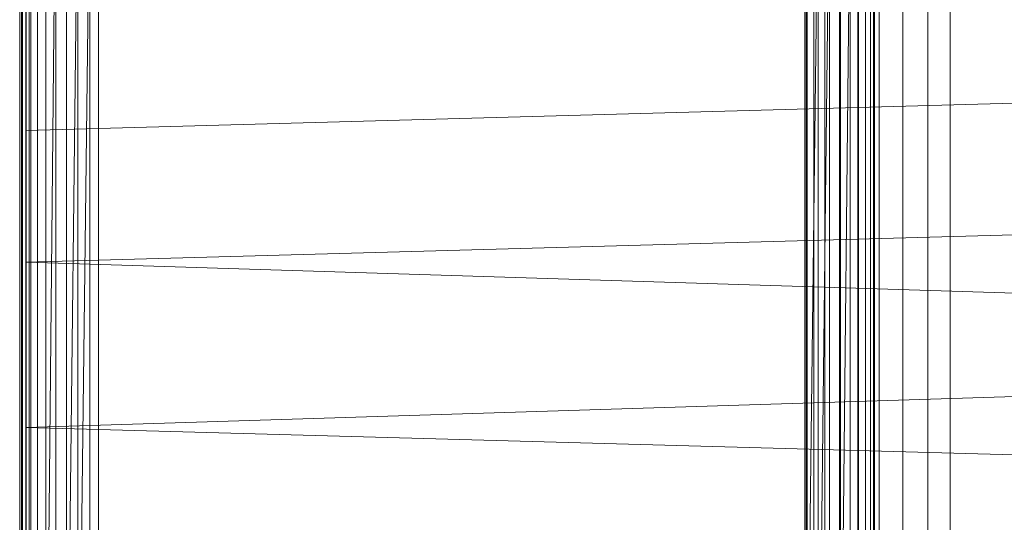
# Model space of a CAD drawing. Header units: metres. Extents: x 397.7 to 427.5, y 12.7 to 28.4.
# Tile 49 of 130: x 407.5527 to 407.7428, y 26.2769 to 26.374. Entities that reach past the tile are written whole.
import ezdxf

# ---------------------------------------------------------------- set-up
doc = ezdxf.new("R2010")
doc.units = ezdxf.units.M
doc.layers.add('A-DETL-____-MBND', color=7, linetype='Continuous', lineweight=18)

# ---------------------------------------------------------------- blocks, each defined once
blk = doc.blocks.new('Family - Inodor P2-153200-05_ELEC_P2')
at = {"layer": 'A-DETL-____-MBND', "color": 253, "true_color": 0xaaaaaa}
for p, q in [((0.00056, 0.01465), (0.00056, 0.38826)), ((0.00056, 0.01465), (0.00056, 0.38826)), ((0.16489, 0.38826), (0.16489, 0.01465)), ((0.16489, 0.38826), (0.16489, 0.01465)), ((0, 0.36417), (0, 0.03582)), ((0, 0.03582), (0, 0.36417)), ((0.00056, 0.36417), (0.00056, 0.03582)), ((0.00056, 0.03582), (0.00056, 0.36417)), ((0.15833, 0.36132), (0.15833, 0.04336)), ((0.16188, 0.3615), (0.16187, 0.04318)), ((0.16598, 0.36171), (0.16598, 0.04297)), ((0.17052, 0.36194), (0.17052, 0.04274)), ((0.17536, 0.36218), (0.17536, 0.04249)), ((0.17966, 0.04228), (0.17966, 0.3624)), ((0.15161, 0.36098), (0.15161, 0.0437)), ((0.15205, 0.361), (0.15205, 0.04368)), ((0.15334, 0.36106), (0.15334, 0.04361)), ((0.15546, 0.36117), (0.15546, 0.04351)), ((0.01521, 0.35403), (0.01521, 0.05064)), ((0.01521, 0.35403), (0.01521, 0.05064)), ((0.00036, 0.10805), (0.00036, 0.29485)), ((0.00036, 0.10805), (0.00036, 0.29485)), ((0.00056, 0.10805), (0.00056, 0.29485)), ((0.00056, 0.29485), (0.00056, 0.10805)), ((0.00056, 0.10805), (0.00056, 0.29485)), ((0.00116, 0.10805), (0.00116, 0.29485)), ((0.00116, 0.29485), (0.00116, 0.10805)), ((0.00116, 0.10805), (0.00116, 0.29485)), ((0.00213, 0.10805), (0.00213, 0.29485)), ((0.00213, 0.29485), (0.00213, 0.10805)), ((0.00213, 0.10805), (0.00213, 0.29485)), ((0.00345, 0.10805), (0.00345, 0.29485)), ((0.00345, 0.29485), (0.00345, 0.10805)), ((0.00345, 0.10805), (0.00345, 0.29485)), ((0.00508, 0.10805), (0.00508, 0.29485)), ((0.00508, 0.29485), (0.00508, 0.10805)), ((0.00696, 0.29485), (0.00508, 0.10805)), ((0.00508, 0.10805), (0.00508, 0.29485)), ((0.00508, 0.10805), (0.00696, 0.29485)), ((0.00696, 0.10805), (0.00696, 0.29485)), ((0.00696, 0.10805), (0.00696, 0.29485)), ((0.00696, 0.10805), (0.00696, 0.29485)), ((0.00904, 0.10805), (0.00904, 0.29485)), ((0.00904, 0.29485), (0.00904, 0.10805)), ((0.01126, 0.29485), (0.00904, 0.10805)), ((0.00904, 0.10805), (0.00904, 0.29485)), ((0.00904, 0.10805), (0.01126, 0.29485)), ((0.01126, 0.10805), (0.01126, 0.29485)), ((0.01354, 0.29485), (0.01126, 0.10805)), ((0.01126, 0.10805), (0.01126, 0.29485)), ((0.01126, 0.10805), (0.01126, 0.29485)), ((0.01126, 0.10805), (0.01354, 0.29485)), ((0.01354, 0.10805), (0.01354, 0.29485)), ((0.01354, 0.29485), (0.01354, 0.10805)), ((0.01354, 0.10805), (0.01354, 0.29485)), ((0.15191, 0.10805), (0.15191, 0.29485)), ((0.15191, 0.29485), (0.15191, 0.10805)), ((0.15419, 0.29485), (0.15191, 0.10805)), ((0.15191, 0.10805), (0.15191, 0.29485)), ((0.15191, 0.10805), (0.15419, 0.29485)), ((0.15419, 0.10805), (0.15419, 0.29485)), ((0.15641, 0.29485), (0.15419, 0.10805)), ((0.15419, 0.10805), (0.15419, 0.29485)), ((0.15419, 0.10805), (0.15419, 0.29485)), ((0.15419, 0.10805), (0.15641, 0.29485)), ((0.15641, 0.10805), (0.15641, 0.29485)), ((0.15641, 0.10805), (0.15641, 0.29485)), ((0.15641, 0.10805), (0.15641, 0.29485)), ((0.15849, 0.10805), (0.15849, 0.29485)), ((0.15849, 0.29485), (0.15849, 0.10805)), ((0.16037, 0.29485), (0.15849, 0.10805)), ((0.15849, 0.10805), (0.15849, 0.29485)), ((0.15849, 0.10805), (0.16037, 0.29485)), ((0.16037, 0.10805), (0.16037, 0.29485)), ((0.16037, 0.10805), (0.16037, 0.29485)), ((0.16037, 0.10805), (0.16037, 0.29485)), ((0.162, 0.10805), (0.162, 0.29485)), ((0.162, 0.29485), (0.162, 0.10805)), ((0.162, 0.10805), (0.162, 0.29485)), ((0.16332, 0.10805), (0.16332, 0.29485)), ((0.16332, 0.29485), (0.16332, 0.10805)), ((0.16332, 0.10805), (0.16332, 0.29485)), ((0.16429, 0.10805), (0.16429, 0.29485)), ((0.16429, 0.29485), (0.16429, 0.10805)), ((0.16429, 0.10805), (0.16429, 0.29485)), ((0.16489, 0.10805), (0.16489, 0.29485)), ((0.16489, 0.29485), (0.16489, 0.10805)), ((0.16489, 0.10805), (0.16489, 0.29485)), ((0.16509, 0.29485), (0.16509, 0.10805)), ((0.16509, 0.29485), (0.16509, 0.10805)), ((0.00127, 0.11722), (0.00127, 0.28262)), ((0.00127, 0.13284), (0.00127, 0.26701)), ((0.00127, 0.267), (0.00127, 0.13339)), ((0.00186, 0.13288), (0.00186, 0.26697)), ((0.00186, 0.13288), (0.00186, 0.26697)), ((0.00186, 0.26697), (0.00186, 0.13288)), ((0.00186, 0.13288), (0.00186, 0.26697)), ((0.00127, 0.24131), (0.00127, 0.26508)), ((0.51095, 0.25539), (0.00127, 0.24131)), ((0.00127, 0.2159), (0.00127, 0.24131)), ((0.51095, 0.22997), (0.00127, 0.2159)), ((0.51095, 0.19991), (0.00127, 0.2159)), ((0.00127, 0.18393), (0.00127, 0.2159)), ((0.51095, 0.19991), (0.00127, 0.18393)), ((0.51095, 0.16986), (0.00127, 0.18393)), ((0.00127, 0.15852), (0.00127, 0.18393))]:
    blk.add_line(p, q, dxfattribs=at)
blk = doc.blocks.new('LONDR55-XX_ZZ-ARQ-CAA-M3D-Londres55_ifc-1-05_ELEC_P2')
at = {"layer": 'A-DETL-____-MBND', "color": 253, "lineweight": 18, "true_color": 0xaaaaaa}
blk.add_blockref('Family - Inodor P2-153200-05_ELEC_P2', (407.55268, 26.11126), dxfattribs=at)

msp = doc.modelspace()

# ---------------------------------------------------------------- block references
at = {"lineweight": 5}
msp.add_blockref('LONDR55-XX_ZZ-ARQ-CAA-M3D-Londres55_ifc-1-05_ELEC_P2', (0, 0), dxfattribs=at)

doc.saveas('drawing.dxf')
